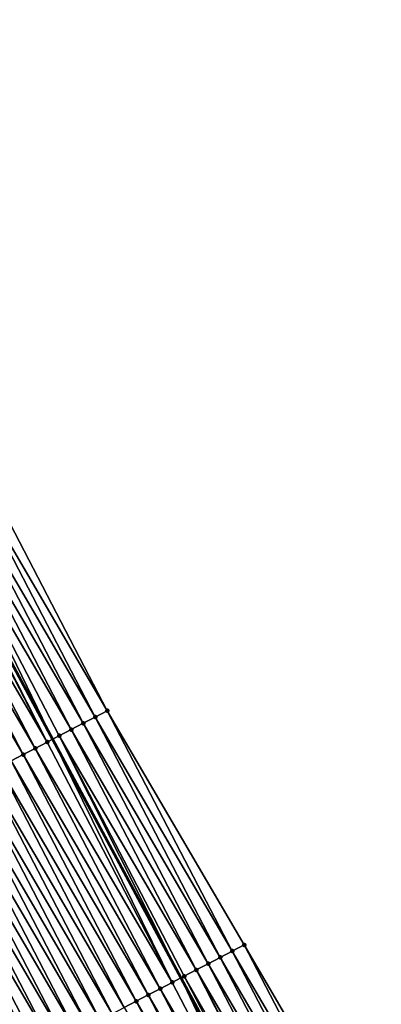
# Model space of a CAD drawing. Header units: feet. Extents: x 2010743 to 2022806, y 818705 to 837694.
# Tile 184 of 256: x 2012385 to 2012412, y 825229 to 825301. Entities that reach past the tile are written whole.
import ezdxf

# ---------------------------------------------------------------- set-up
doc = ezdxf.new("R2010")
doc.units = ezdxf.units.FT
doc.header["$MEASUREMENT"] = 0
doc.layers.add('EP_Travel Lane', color=172, linetype='Continuous', lineweight=53)
doc.layers.add('Road Shots', color=141, linetype='Continuous', lineweight=100)
doc.layers.add('I-77-MM17-21_NB-Surface-Border', color=7, linetype='Continuous')
doc.layers.add('I-77-MM17-21_NB-Surface-TIN', color=7, linetype='Continuous')

msp = doc.modelspace()

# ---------------------------------------------------------------- linework, layer by layer
at = {"layer": 'EP_Travel Lane'}
msp.add_polyline3d([(2012283.443, 825441.739, 324.982), (2012292.929, 825424.129, 324.94), (2012302.373, 825406.599, 324.886), (2012311.878, 825389, 324.826), (2012321.389, 825371.354, 324.751), (2012330.878, 825353.747, 324.652), (2012340.368, 825336.14, 324.53), (2012349.857, 825318.532, 324.395), (2012359.346, 825300.925, 324.255), (2012368.836, 825283.318, 324.114), (2012378.325, 825265.711, 323.969), (2012387.814, 825248.104, 323.815), (2012397.303, 825230.497, 323.631), (2012406.792, 825212.89, 323.431)], dxfattribs=at)
at = {"layer": 'I-77-MM17-21_NB-Surface-Border', "color": 3, "linetype": 'Continuous', "lineweight": -3}
msp.add_polyline3d([(2012287.6, 825443.897, 324.804), (2012297.704, 825426.608, 324.725), (2012307.763, 825409.419, 324.625), (2012317.918, 825392.16, 324.549), (2012327.184, 825374.374, 324.483), (2012336.422, 825356.636, 324.405), (2012346.547, 825339.36, 324.239), (2012355.786, 825321.622, 324.12), (2012364.137, 825303.422, 324.049), (2012374.262, 825286.146, 323.883), (2012382.614, 825267.946, 323.795), (2012391.852, 825250.208, 323.673), (2012401.977, 825232.932, 323.456), (2012412.102, 825215.657, 323.243)], dxfattribs=at)
at = {"layer": 'I-77-MM17-21_NB-Surface-TIN', "color": 128, "linetype": 'Continuous', "lineweight": -3}
for points in [[(2012390.965, 825249.746, 323.708), (2012381.727, 825267.484, 323.835), (2012380.84, 825267.022, 323.88)], [(2012391.852, 825250.208, 323.673), (2012382.614, 825267.946, 323.795), (2012381.727, 825267.484, 323.835)], [(2012390.965, 825249.746, 323.708), (2012391.852, 825250.208, 323.673), (2012381.727, 825267.484, 323.835)], [(2012390.079, 825249.284, 323.743), (2012380.84, 825267.022, 323.88), (2012379.954, 825266.559, 323.925)], [(2012390.079, 825249.284, 323.743), (2012390.965, 825249.746, 323.708), (2012380.84, 825267.022, 323.88)], [(2012379.067, 825266.097, 323.958), (2012378.325, 825265.711, 323.969), (2012387.814, 825248.104, 323.815)], [(2012389.192, 825248.822, 323.776), (2012379.954, 825266.559, 323.925), (2012379.067, 825266.097, 323.958)], [(2012388.305, 825248.359, 323.804), (2012379.067, 825266.097, 323.958), (2012387.814, 825248.104, 323.815)], [(2012388.305, 825248.359, 323.804), (2012389.192, 825248.822, 323.776), (2012379.067, 825266.097, 323.958)], [(2012389.192, 825248.822, 323.776), (2012390.079, 825249.284, 323.743), (2012379.954, 825266.559, 323.925)], [(2012387.418, 825247.897, 323.823), (2012378.18, 825265.635, 323.972), (2012377.293, 825265.173, 323.988)], [(2012387.418, 825247.897, 323.823), (2012378.325, 825265.711, 323.969), (2012378.18, 825265.635, 323.972)], [(2012387.418, 825247.897, 323.823), (2012387.814, 825248.104, 323.815), (2012378.325, 825265.711, 323.969)], [(2012385.644, 825246.973, 323.856), (2012376.406, 825264.711, 324.006), (2012375.519, 825264.249, 324.025)], [(2012386.531, 825247.435, 323.839), (2012377.293, 825265.173, 323.988), (2012376.406, 825264.711, 324.006)], [(2012385.644, 825246.973, 323.856), (2012386.531, 825247.435, 323.839), (2012376.406, 825264.711, 324.006)], [(2012386.531, 825247.435, 323.839), (2012387.418, 825247.897, 323.823), (2012377.293, 825265.173, 323.988)], [(2012384.757, 825246.511, 323.876), (2012385.644, 825246.973, 323.856), (2012375.519, 825264.249, 324.025)], [(2012401.09, 825232.47, 323.487), (2012391.852, 825250.208, 323.673), (2012390.965, 825249.746, 323.708)], [(2012401.09, 825232.47, 323.487), (2012401.977, 825232.932, 323.456), (2012391.852, 825250.208, 323.673)], [(2012399.317, 825231.546, 323.565), (2012390.079, 825249.284, 323.743), (2012389.192, 825248.822, 323.776)], [(2012400.204, 825232.008, 323.524), (2012390.965, 825249.746, 323.708), (2012390.079, 825249.284, 323.743)], [(2012399.317, 825231.546, 323.565), (2012400.204, 825232.008, 323.524), (2012390.079, 825249.284, 323.743)], [(2012400.204, 825232.008, 323.524), (2012401.09, 825232.47, 323.487), (2012390.965, 825249.746, 323.708)], [(2012398.43, 825231.084, 323.599), (2012389.192, 825248.822, 323.776), (2012388.305, 825248.359, 323.804)], [(2012398.43, 825231.084, 323.599), (2012399.317, 825231.546, 323.565), (2012389.192, 825248.822, 323.776)], [(2012396.656, 825230.16, 323.648), (2012387.418, 825247.897, 323.823), (2012386.531, 825247.435, 323.839)], [(2012396.656, 825230.16, 323.648), (2012387.814, 825248.104, 323.815), (2012387.418, 825247.897, 323.823)], [(2012388.305, 825248.359, 323.804), (2012387.814, 825248.104, 323.815), (2012397.303, 825230.497, 323.631)], [(2012396.656, 825230.16, 323.648), (2012397.303, 825230.497, 323.631), (2012387.814, 825248.104, 323.815)], [(2012397.543, 825230.622, 323.625), (2012388.305, 825248.359, 323.804), (2012397.303, 825230.497, 323.631)], [(2012397.543, 825230.622, 323.625), (2012398.43, 825231.084, 323.599), (2012388.305, 825248.359, 323.804)], [(2012395.769, 825229.698, 323.667), (2012386.531, 825247.435, 323.839), (2012385.644, 825246.973, 323.856)], [(2012395.769, 825229.698, 323.667), (2012396.656, 825230.16, 323.648), (2012386.531, 825247.435, 323.839)], [(2012393.996, 825228.774, 323.705), (2012384.757, 825246.511, 323.876), (2012383.871, 825246.049, 323.899)], [(2012394.883, 825229.236, 323.686), (2012385.644, 825246.973, 323.856), (2012384.757, 825246.511, 323.876)], [(2012393.996, 825228.774, 323.705), (2012394.883, 825229.236, 323.686), (2012384.757, 825246.511, 323.876)], [(2012394.883, 825229.236, 323.686), (2012395.769, 825229.698, 323.667), (2012385.644, 825246.973, 323.856)], [(2012393.109, 825228.311, 323.725), (2012383.871, 825246.049, 323.899), (2012382.984, 825245.587, 323.919)], [(2012393.109, 825228.311, 323.725), (2012393.996, 825228.774, 323.705), (2012383.871, 825246.049, 323.899)], [(2012391.335, 825227.387, 323.759), (2012382.097, 825245.125, 323.937), (2012381.21, 825244.663, 323.953)], [(2012392.222, 825227.849, 323.743), (2012382.984, 825245.587, 323.919), (2012382.097, 825245.125, 323.937)], [(2012391.335, 825227.387, 323.759), (2012392.222, 825227.849, 323.743), (2012382.097, 825245.125, 323.937)], [(2012392.222, 825227.849, 323.743), (2012393.109, 825228.311, 323.725), (2012382.984, 825245.587, 323.919)], [(2012389.561, 825226.463, 323.792), (2012380.323, 825244.201, 323.972), (2012379.436, 825243.739, 323.994)], [(2012390.448, 825226.925, 323.775), (2012381.21, 825244.663, 323.953), (2012380.323, 825244.201, 323.972)], [(2012389.561, 825226.463, 323.792), (2012390.448, 825226.925, 323.775), (2012380.323, 825244.201, 323.972)], [(2012390.448, 825226.925, 323.775), (2012391.335, 825227.387, 323.759), (2012381.21, 825244.663, 323.953)], [(2012388.674, 825226.001, 323.808), (2012379.436, 825243.739, 323.994), (2012378.549, 825243.277, 324.013)], [(2012388.674, 825226.001, 323.808), (2012389.561, 825226.463, 323.792), (2012379.436, 825243.739, 323.994)], [(2012377.663, 825242.815, 324.032), (2012376.897, 825242.416, 324.048), (2012386.408, 825224.821, 323.86)], [(2012387.788, 825225.539, 323.826), (2012378.549, 825243.277, 324.013), (2012377.663, 825242.815, 324.032)], [(2012386.901, 825225.077, 323.849), (2012377.663, 825242.815, 324.032), (2012386.408, 825224.821, 323.86)], [(2012386.901, 825225.077, 323.849), (2012387.788, 825225.539, 323.826), (2012377.663, 825242.815, 324.032)], [(2012387.788, 825225.539, 323.826), (2012388.674, 825226.001, 323.808), (2012378.549, 825243.277, 324.013)], [(2012386.014, 825224.615, 323.869), (2012376.776, 825242.353, 324.051), (2012375.889, 825241.891, 324.066)], [(2012386.014, 825224.615, 323.869), (2012376.897, 825242.416, 324.048), (2012376.776, 825242.353, 324.051)], [(2012386.014, 825224.615, 323.869), (2012386.408, 825224.821, 323.86), (2012376.897, 825242.416, 324.048)], [(2012385.127, 825224.153, 323.885), (2012386.014, 825224.615, 323.869), (2012375.889, 825241.891, 324.066)], [(2012411.215, 825215.195, 323.277), (2012401.977, 825232.932, 323.456), (2012401.09, 825232.47, 323.487)], [(2012411.215, 825215.195, 323.277), (2012412.102, 825215.657, 323.243), (2012401.977, 825232.932, 323.456)], [(2012409.442, 825214.27, 323.354), (2012400.204, 825232.008, 323.524), (2012399.317, 825231.546, 323.565)], [(2012410.329, 825214.732, 323.313), (2012401.09, 825232.47, 323.487), (2012400.204, 825232.008, 323.524)], [(2012409.442, 825214.27, 323.354), (2012410.329, 825214.732, 323.313), (2012400.204, 825232.008, 323.524)], [(2012410.329, 825214.732, 323.313), (2012411.215, 825215.195, 323.277), (2012401.09, 825232.47, 323.487)], [(2012407.515, 825213.266, 323.432), (2012398.43, 825231.084, 323.599), (2012397.543, 825230.622, 323.625)], [(2012408.555, 825213.808, 323.399), (2012399.317, 825231.546, 323.565), (2012398.43, 825231.084, 323.599)], [(2012407.515, 825213.266, 323.432), (2012407.668, 825213.346, 323.432), (2012398.43, 825231.084, 323.599)], [(2012407.668, 825213.346, 323.432), (2012408.555, 825213.808, 323.399), (2012398.43, 825231.084, 323.599)], [(2012408.555, 825213.808, 323.399), (2012409.442, 825214.27, 323.354), (2012399.317, 825231.546, 323.565)], [(2012405.894, 825212.422, 323.453), (2012397.303, 825230.497, 323.631), (2012396.656, 825230.16, 323.648)], [(2012397.543, 825230.622, 323.625), (2012397.303, 825230.497, 323.631), (2012406.792, 825212.89, 323.431)], [(2012406.781, 825212.884, 323.431), (2012406.792, 825212.89, 323.431), (2012397.303, 825230.497, 323.631)], [(2012405.894, 825212.422, 323.453), (2012406.781, 825212.884, 323.431), (2012397.303, 825230.497, 323.631)], [(2012407.515, 825213.266, 323.432), (2012397.543, 825230.622, 323.625), (2012406.792, 825212.89, 323.431)], [(2012405.008, 825211.96, 323.472), (2012395.769, 825229.698, 323.667), (2012394.883, 825229.236, 323.686)], [(2012405.894, 825212.422, 323.453), (2012396.656, 825230.16, 323.648), (2012395.769, 825229.698, 323.667)], [(2012405.008, 825211.96, 323.472), (2012405.894, 825212.422, 323.453), (2012395.769, 825229.698, 323.667)], [(2012404.121, 825211.498, 323.489), (2012394.883, 825229.236, 323.686), (2012393.996, 825228.774, 323.705)], [(2012404.121, 825211.498, 323.489), (2012405.008, 825211.96, 323.472), (2012394.883, 825229.236, 323.686)], [(2012403.234, 825211.036, 323.508), (2012393.996, 825228.774, 323.705), (2012393.109, 825228.311, 323.725)], [(2012403.234, 825211.036, 323.508), (2012404.121, 825211.498, 323.489), (2012393.996, 825228.774, 323.705)]]:
    msp.add_3dface(points, dxfattribs=at)
at = {"layer": 'Road Shots', "lineweight": 100}
for p in [(2012391.852, 825250.208, 323.673), (2012390.079, 825249.284, 323.743), (2012390.965, 825249.746, 323.708), (2012389.192, 825248.822, 323.776), (2012387.418, 825247.897, 323.823), (2012388.305, 825248.359, 323.804), (2012386.531, 825247.435, 323.839), (2012385.644, 825246.973, 323.856), (2012401.977, 825232.932, 323.456), (2012400.204, 825232.008, 323.524), (2012401.09, 825232.47, 323.487), (2012398.43, 825231.084, 323.599), (2012399.317, 825231.546, 323.565), (2012397.543, 825230.622, 323.625), (2012395.769, 825229.698, 323.667), (2012396.656, 825230.16, 323.648), (2012394.883, 825229.236, 323.686), (2012393.996, 825228.774, 323.705)]:
    msp.add_point(p, dxfattribs=at)

doc.saveas('drawing.dxf')
